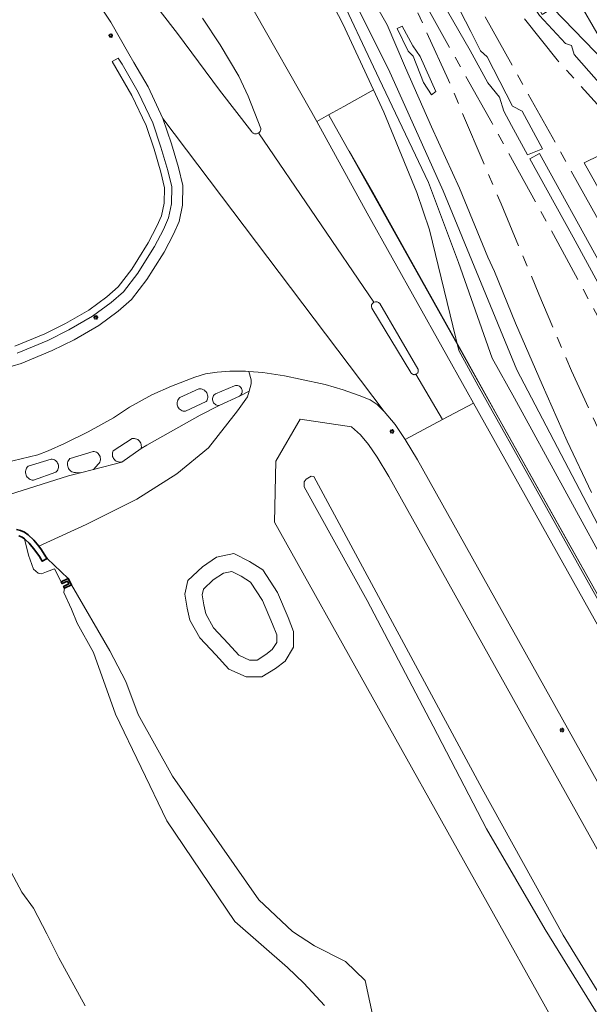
# Model space of a CAD drawing. Header units: metres. Extents: x 152610 to 160096, y 456114 to 462495.
# Tile 150 of 256: x 156640 to 156691, y 459324 to 459413. Entities that reach past the tile are written whole.
import ezdxf

# ---------------------------------------------------------------- set-up
doc = ezdxf.new("R2010")
doc.units = ezdxf.units.M
doc.header["$LTSCALE"] = 0.5
doc.linetypes.add('AM-AS-SO', pattern=[16, 10, -2, 2, -2])
doc.layers.get('0').update_dxf_attribs({"linetype": 'CONTINUOUS'})
for name, color, linetype, lineweight in [('B-PV-AM-AS_SPOOR_TREIN-G', 10, 'AM-AS-SO', 18), ('B-PV-FV-FAUNAPASSAGE-GV', 251, 'CONTINUOUS', 18), ('B-PV-GK-KADEMUUR-GV', 251, 'CONTINUOUS', 35), ('B-PV-GR-BEPLANTING_CULTUUR_BODEMBEDEKKER-GV', 251, 'CONTINUOUS', 18), ('B-PV-GR-GRAS-GV', 251, 'CONTINUOUS', 13), ('B-PV-GR-GROENVOORZIENING-GV', 251, 'CONTINUOUS', 18), ('B-PV-GR-HAAG-GV', 251, 'CONTINUOUS', 13), ('B-PV-GW-TALUD_KRUIN-G', 251, 'CONTINUOUS', 18), ('B-PV-IE-MEUBILAIR-S', 251, 'CONTINUOUS', 25), ('B-PV-IE-TERREINAFSCHEIDING_KUNSTMATIG_MUUR-G', 251, 'IE-TERREINAFSCHEIDING_KUNSTMATIG-SO', 18), ('B-PV-KW-KUNSTWERK_GELUIDSWERING_SCHERM-G', 251, 'CONTINUOUS', 18), ('B-PV-OG-TERREIN_BEGROEID-GV', 251, 'CONTINUOUS', 18), ('B-PV-OG-TERREIN_OEVER-GV', 251, 'CONTINUOUS', 18), ('B-PV-OG-WATER-GV', 251, 'CONTINUOUS', 18), ('B-PV-OG-WATER_MEER-GV', 251, 'CONTINUOUS', 18), ('B-PV-OG-WATER_SLOOT-GV', 251, 'CONTINUOUS', 18), ('B-PV-VH-GESLOTENVERHARDING-GV', 251, 'CONTINUOUS', 18), ('B-PV-VH-GESLOTENVERHARDING_ASFALT-GV', 251, 'CONTINUOUS', 18), ('B-PV-VH-HALFVERHARDING-GV', 251, 'CONTINUOUS', 18), ('B-PV-VH-ONVERHARD_ZAND-GV', 251, 'CONTINUOUS', 18), ('B-PV-VH-OPENVERHARDING_BETONSTRAATSTEEN-GV', 251, 'CONTINUOUS', 18), ('B-PV-VH-OPENVERHARDING_STRAATBAKSTEEN-GV', 251, 'CONTINUOUS', 18)]:
    doc.layers.add(name, color=color, linetype=linetype, lineweight=lineweight)
doc.linetypes.add('IE-TERREINAFSCHEIDING_KUNSTMATIG-SO', pattern='A,4,[82,NLCS.SHX,S=0.75,R=90,X=0,Y=0],4,-2', length=10)

# ---------------------------------------------------------------- blocks, each defined once
blk = doc.blocks.new('SIE-MEUBILAIR_PAAL_LICHTMAST-SO')
for points in [[(-0.62, 0), (-1, 0)], [(-0.71, 0.71), (-0.44, 0.44)], [(0, 1), (0, 0.62)], [(0.44, 0.44), (0.71, 0.71)], [(1, 0), (0.62, 0)], [(-0.71, -0.71), (-0.44, -0.44)], [(0, -0.62), (0, -1)], [(0.44, -0.44), (0.71, -0.71)]]:
    blk.add_lwpolyline(points)
blk.add_circle((0, 0), 0.5)

msp = doc.modelspace()

# ---------------------------------------------------------------- linework, layer by layer
at = {"layer": 'B-PV-AM-AS_SPOOR_TREIN-G', "flags": 128}
for points in [[(156668.3, 459429.166), (156674.336, 459418.526), (156682.453, 459404.004), (156688.81, 459392.473), (156694.824, 459381.344), (156710.113, 459353.334)], [(157073.923, 458703.508), (157070.489, 458709.249), (157066.91, 458714.847), (157062.128, 458721.638), (157057.097, 458728.631), (157051.869, 458735.802), (157045.506, 458744.715), (157041.014, 458751.493), (157037.872, 458756.499), (157030.564, 458769.065), (157025.182, 458778.679), (157019.95, 458788.16), (157014.87, 458797.196), (157009.159, 458807.451), (157003.692, 458817.33), (156998.247, 458827.019), (156992.902, 458836.561), (156987.974, 458845.38), (156981.862, 458856.321), (156975.771, 458867.273), (156970.421, 458876.824), (156964.866, 458886.746), (156959.338, 458896.601), (156954.475, 458905.291), (156949.616, 458914.045), (156945.027, 458922.246), (156940.787, 458929.811), (156935.089, 458940.098), (156930.557, 458948.111), (156926.123, 458956.1), (156921.369, 458964.601), (156917.131, 458972.179), (156911.444, 458982.22), (156906.273, 458991.619), (156900.678, 459001.556), (156895.951, 459010.061), (156892.907, 459015.557), (156889.801, 459021.023), (156885.478, 459028.829), (156880.261, 459038.203), (156875.121, 459047.32), (156871.207, 459054.255), (156865.756, 459064.117), (156859.982, 459074.413), (156855.417, 459082.546), (156850.032, 459092.225), (156844.491, 459102.091), (156838.299, 459113.226), (156832.128, 459124.258), (156826.014, 459135.209), (156819.941, 459146.096), (156814.467, 459155.943), (156809.194, 459165.414), (156803.296, 459175.935), (156797.703, 459185.876), (156792.778, 459194.557), (156787.204, 459204.499), (156781.613, 459214.569), (156774.212, 459227.901), (156766.359, 459241.9), (156759.606, 459253.913), (156753.438, 459265.111), (156748.374, 459274.087), (156742.084, 459285.369), (156734.735, 459298.45), (156727.347, 459311.733), (156718.595, 459327.371), (156711.282, 459340.515), (156706.367, 459349.318), (156698.572, 459363.303), (156693.708, 459372.796), (156689.638, 459381.578), (156686.692, 459388.533), (156683.273, 459396.713), (156678.507, 459407.918), (156674.622, 459416.467), (156672.222, 459421.438), (156668.3, 459429.166)], [(156758.255, 459333.345), (156753.737, 459341.318), (156751.633, 459344.838), (156749.067, 459348.759), (156746.164, 459352.911), (156742.117, 459358.1), (156736.313, 459364.732), (156731.24, 459369.888), (156725.471, 459375.166), (156712.864, 459386.142), (156698.16, 459399.389), (156693.186, 459404.421), (156688.338, 459409.762), (156684.207, 459414.994), (156680.153, 459420.515)], [(156969.105, 458899.441), (156759.271, 459274.788), (156678.584, 459419.466)]]:
    msp.add_lwpolyline(points, dxfattribs=at)
at = {"layer": 'B-PV-FV-FAUNAPASSAGE-GV', "flags": 128}
msp.add_lwpolyline([(156640.222, 459366.275), (156640.122, 459366.349), (156640.494, 459364.881), (156640.93, 459363.601), (156641.371, 459363.23), (156641.662, 459363.195), (156642.103, 459363.352), (156642.835, 459363.648), (156643.45, 459362.471), (156644.087, 459362.774), (156642.161, 459364.569), (156641.728, 459364.322), (156641.469, 459364.745), (156641.068, 459365.337), (156640.53, 459365.975)], close=True, dxfattribs=at)
at = {"layer": 'B-PV-GK-KADEMUUR-GV', "flags": 128}
msp.add_lwpolyline([(156639.606, 459366.639), (156639.911, 459366.506), (156640.122, 459366.349), (156640.222, 459366.275), (156640.53, 459365.975), (156641.068, 459365.337), (156641.469, 459364.745), (156641.728, 459364.322), (156642.161, 459364.569), (156642.065, 459364.734), (156641.665, 459365.363), (156641.414, 459365.694), (156641.27, 459365.883), (156640.968, 459366.237), (156640.459, 459366.73), (156640.111, 459366.966), (156639.767, 459367.112), (156639.394, 459367.213)], dxfattribs=at)
msp.add_lwpolyline([(156644.367, 459362.187), (156644.087, 459362.774), (156643.45, 459362.471), (156643.529, 459362.306), (156644.001, 459362.531), (156644.125, 459362.271), (156643.653, 459362.046), (156643.73, 459361.883)], close=True, dxfattribs=at)
at = {"layer": 'B-PV-GR-BEPLANTING_CULTUUR_BODEMBEDEKKER-GV', "flags": 128}
for points in [[(156659.408, 459380.247), (156659.317, 459380.258), (156659.225, 459380.252), (156659.137, 459380.231), (156657.406, 459379.497), (156657.37, 459379.471), (156657.3, 459379.406), (156657.241, 459379.33), (156657.195, 459379.245), (156657.164, 459379.154), (156657.149, 459379.059), (156657.15, 459378.962), (156657.166, 459378.868), (156657.198, 459378.777), (156657.245, 459378.693), (156657.304, 459378.617), (156657.376, 459378.553), (156657.457, 459378.501), (156657.545, 459378.463), (156657.639, 459378.441), (156657.735, 459378.434), (156659.595, 459379.297), (156659.63, 459379.322), (156659.696, 459379.385), (156659.751, 459379.459), (156659.791, 459379.541), (156659.817, 459379.628), (156659.828, 459379.719), (156659.822, 459379.811), (156659.801, 459379.9), (156659.765, 459379.984), (156659.714, 459380.06), (156659.651, 459380.126), (156659.578, 459380.181), (156659.495, 459380.222)], [(156656.115, 459379.937), (156656.008, 459379.947), (156655.9, 459379.942), (156654.185, 459379.162), (156654.116, 459379.097), (156654.05, 459379.013), (156653.998, 459378.921), (156653.96, 459378.821), (156653.937, 459378.718), (156653.93, 459378.612), (156653.94, 459378.506), (156653.964, 459378.403), (156654.005, 459378.304), (156654.059, 459378.213), (156654.126, 459378.131), (156654.205, 459378.06), (156654.294, 459378.002), (156654.391, 459377.958), (156654.493, 459377.929), (156654.598, 459377.915), (156654.704, 459377.917), (156656.572, 459378.788), (156656.617, 459378.856), (156656.664, 459378.953), (156656.697, 459379.055), (156656.714, 459379.161), (156656.715, 459379.269), (156656.701, 459379.376), (156656.67, 459379.479), (156656.625, 459379.576), (156656.565, 459379.666), (156656.494, 459379.746), (156656.411, 459379.815), (156656.318, 459379.87), (156656.219, 459379.911)], [(156650.077, 459375.45), (156649.971, 459375.456), (156649.864, 459375.445), (156648.15, 459374.332), (156648.119, 459374.278), (156648.108, 459374.247), (156648.083, 459374.142), (156648.074, 459374.035), (156648.08, 459373.927), (156648.103, 459373.822), (156648.141, 459373.721), (156648.193, 459373.627), (156648.259, 459373.542), (156648.336, 459373.467), (156648.424, 459373.405), (156648.52, 459373.356), (156648.622, 459373.323), (156648.728, 459373.304), (156648.836, 459373.302), (156648.942, 459373.315), (156650.672, 459374.535), (156650.688, 459374.598), (156650.701, 459374.704), (156650.699, 459374.811), (156650.68, 459374.916), (156650.647, 459375.017), (156650.598, 459375.112), (156650.536, 459375.199), (156650.461, 459375.276), (156650.376, 459375.341), (156650.282, 459375.392), (156650.182, 459375.429)], [(156646.43, 459374.272), (156646.326, 459374.281), (156644.245, 459373.638), (156644.237, 459373.63), (156644.164, 459373.549), (156644.104, 459373.459), (156644.059, 459373.36), (156644.028, 459373.256), (156644.012, 459373.149), (156644.013, 459373.04), (156644.03, 459372.933), (156644.062, 459372.83), (156644.109, 459372.732), (156644.17, 459372.642), (156644.243, 459372.562), (156644.328, 459372.494), (156644.421, 459372.439), (156644.521, 459372.398), (156644.627, 459372.372), (156644.735, 459372.363), (156645.195, 459372.34), (156646.365, 459372.644), (156646.813, 459373.138), (156646.878, 459373.22), (156646.93, 459373.311), (156646.967, 459373.408), (156646.989, 459373.51), (156646.995, 459373.614), (156646.984, 459373.718), (156646.959, 459373.819), (156646.918, 459373.915), (156646.863, 459374.003), (156646.795, 459374.083), (156646.716, 459374.15), (156646.627, 459374.205), (156646.531, 459374.246)], [(156642.632, 459373.578), (156642.528, 459373.588), (156640.448, 459372.945), (156640.439, 459372.937), (156640.367, 459372.856), (156640.307, 459372.765), (156640.261, 459372.667), (156640.23, 459372.563), (156640.215, 459372.455), (156640.215, 459372.347), (156640.232, 459372.24), (156640.264, 459372.136), (156640.311, 459372.038), (156640.372, 459371.949), (156640.445, 459371.869), (156640.53, 459371.801), (156640.623, 459371.745), (156640.724, 459371.705), (156640.829, 459371.679), (156640.937, 459371.669), (156642.957, 459372.389), (156643.016, 459372.445), (156643.08, 459372.527), (156643.132, 459372.617), (156643.169, 459372.715), (156643.191, 459372.817), (156643.197, 459372.921), (156643.187, 459373.025), (156643.161, 459373.126), (156643.12, 459373.222), (156643.065, 459373.31), (156642.997, 459373.389), (156642.918, 459373.457), (156642.829, 459373.512), (156642.733, 459373.553)]]:
    msp.add_lwpolyline(points, close=True, dxfattribs=at)
at = {"layer": 'B-PV-GR-GRAS-GV', "flags": 128}
msp.add_lwpolyline([(156663.124, 459454.693), (156667.706, 459447.377), (156675.251, 459433.821), (156682.949, 459420.279), (156683.673, 459419.748), (156687.004, 459413.874), (156687.972, 459414.433), (156694.661, 459407.508), (156687.7, 459419.559), (156685.937, 459419.014), (156684.733, 459419.149), (156684.06, 459419.627), (156677.299, 459431.59), (156669.744, 459445.264), (156668.355, 459447.716), (156663.674, 459454.995)], close=True, dxfattribs=at)
at = {"layer": 'B-PV-GR-GROENVOORZIENING-GV', "flags": 128}
for points in [[(156677.789, 459415.518), (156678.412, 459414.162), (156680.486, 459410.612), (156682.062, 459407.677), (156683.133, 459406.361), (156683.526, 459405.102), (156684.206, 459403.82), (156685.673, 459401.148), (156687.014, 459401.694), (156685.181, 459405.11), (156684.294, 459405.548), (156682.024, 459410.038), (156681.425, 459410.577), (156680.548, 459412.316), (156679.106, 459415.056), (156676.836, 459418.445), (156676.161, 459420.059), (156674.141, 459423.766), (156672.279, 459427.177), (156671.975, 459426.991), (156674.377, 459421.989), (156675.596, 459419.845), (156676.046, 459418.576)], [(156681.91, 459421.256), (156682.213, 459420.425), (156683.399, 459419.535), (156685.015, 459416.395), (156686.766, 459413.759), (156689.092, 459411.229), (156689.659, 459411.041), (156689.892, 459410.247), (156693, 459406.713), (156696.416, 459403.27), (156701.115, 459398.79), (156705.221, 459395.24), (156707.135, 459393.485), (156708.053, 459394.513), (156708.015, 459394.55), (156694.93, 459407.043), (156694.661, 459407.508), (156687.972, 459414.433), (156687.004, 459413.874), (156683.673, 459419.748), (156682.949, 459420.279)], [(156673.876, 459412.605), (156674.859, 459410.551), (156675.317, 459410.076), (156676.258, 459407.691), (156676.961, 459406.598), (156677.355, 459406.898), (156675.953, 459410.065), (156675.286, 459411.01), (156674.33, 459412.81)]]:
    msp.add_lwpolyline(points, close=True, dxfattribs=at)
msp.add_lwpolyline([(156969.074, 458865.341), (156893.786, 459000), (156876.343, 459031.198), (156776.939, 459209.19), (156681.21, 459380.233), (156679.453, 459383.412), (156676.8, 459394.349), (156675.657, 459397.745), (156672.657, 459405.021), (156671.727, 459407.023), (156671.727, 459407.025), (156669.031, 459405.532), (156668.043, 459404.99), (156667.649, 459404.772), (156666.585, 459404.179), (156671.156, 459395.87), (156680.212, 459379.682), (156680.789, 459378.651), (156775.861, 459208.62), (156860.315, 459057.465), (156875.331, 459030.59), (156892.44, 459000), (156972.984, 458855.992)], dxfattribs=at)
at = {"layer": 'B-PV-GR-HAAG-GV', "flags": 128}
msp.add_lwpolyline([(156639.471, 459383.181), (156642.223, 459384.321), (156644.136, 459385.278), (156646.291, 459386.538), (156647.98, 459387.765), (156649.071, 459388.724), (156650.37, 459390.416), (156650.935, 459391.305), (156651.899, 459392.843), (156652.704, 459394.393), (156653.157, 459395.432), (156653.431, 459396.704), (156653.449, 459398.244), (156653.097, 459399.731), (156652.48, 459401.845), (156651.74, 459404.045), (156650.428, 459406.82), (156648.957, 459409.361), (156648.606, 459409.914), (156648.062, 459409.6), (156649.848, 459406.515), (156651.131, 459403.8), (156651.855, 459401.649), (156652.463, 459399.563), (156652.793, 459398.171), (156652.777, 459396.778), (156652.53, 459395.633), (156652.113, 459394.675), (156651.33, 459393.169), (156650.381, 459391.655), (156649.833, 459390.792), (156648.591, 459389.174), (156647.57, 459388.277), (156645.933, 459387.087), (156643.824, 459385.854), (156641.951, 459384.917), (156639.254, 459383.8)], dxfattribs=at)
at = {"layer": 'B-PV-GW-TALUD_KRUIN-G', "flags": 128}
msp.add_lwpolyline([(156694.025, 459320.014), (156687.269, 459330.97), (156681.945, 459340.085), (156677.127, 459349.385), (156671.152, 459360.758), (156665.446, 459371.07), (156665.445, 459371.531), (156665.629, 459371.762), (156666.089, 459372.04), (156666.311, 459372.016), (156672.795, 459359.953), (156681.548, 459343.701), (156688.91, 459330.442), (156695.298, 459320.039)], dxfattribs=at)
at = {"layer": 'B-PV-IE-TERREINAFSCHEIDING_KUNSTMATIG_MUUR-G', "flags": 128}
for points in [[(156742.856, 459297.823), (156740.486, 459302.099), (156736.711, 459308.878), (156733.169, 459315.214), (156729.644, 459321.522), (156724.969, 459329.896), (156721.118, 459336.736), (156716.998, 459344.123), (156713.498, 459350.359), (156711.83, 459353.355), (156709.293, 459357.895), (156706.082, 459363.634), (156703.132, 459368.933), (156698.633, 459377.057), (156695.712, 459382.572), (156692.21, 459389.234), (156689.807, 459393.697), (156685.888, 459400.79), (156686.764, 459401.268)], [(156686.764, 459401.268), (156692.202, 459391.367), (156697.855, 459380.641), (156704.509, 459368.457), (156709.019, 459360.418), (156715.075, 459349.564), (156720.93, 459339.152), (156725.104, 459331.646), (156728.954, 459324.792), (156732.845, 459317.834), (156739.026, 459306.775), (156743.737, 459298.304)]]:
    msp.add_lwpolyline(points, dxfattribs=at)
at = {"layer": 'B-PV-KW-KUNSTWERK_GELUIDSWERING_SCHERM-G', "flags": 128}
for points in [[(157075.55, 458675.062), (157010.556, 458791.191), (156963.207, 458876.063), (156895.491, 458997.127), (156752.814, 459252.724), (156667.686, 459404.75)], [(156671.647, 459397.761), (156669.522, 459401.497)], [(156757.333, 459244.534), (156750.615, 459256.593), (156745.426, 459265.899), (156739.387, 459276.644), (156734.212, 459285.858), (156729.708, 459293.871), (156724.339, 459303.552), (156719.3, 459312.537), (156713.5, 459322.923), (156707.228, 459334.132), (156702.414, 459342.761), (156696.763, 459352.83), (156688.992, 459366.698), (156683.636, 459376.228), (156679.358, 459383.967), (156673.771, 459393.947), (156671.647, 459397.761)]]:
    msp.add_lwpolyline(points, dxfattribs=at)
at = {"layer": 'B-PV-OG-TERREIN_BEGROEID-GV', "flags": 128}
for points in [[(156660.912, 459414.175), (156666.142, 459404.984), (156666.585, 459404.179), (156667.649, 459404.772), (156668.043, 459404.99), (156669.031, 459405.532), (156671.727, 459407.025), (156668.947, 459413.012), (156666.61, 459417.515)], [(156636.526, 459381.286), (156639.804, 459382.231), (156642.64, 459383.407), (156644.615, 459384.394), (156646.842, 459385.696), (156648.608, 459386.98), (156649.808, 459388.034), (156651.194, 459389.84), (156651.784, 459390.769), (156652.772, 459392.344), (156653.612, 459393.961), (156654.118, 459395.122), (156654.434, 459396.592), (156654.455, 459398.356), (156654.068, 459399.987), (156653.438, 459402.146), (156652.658, 459404.454), (156651.306, 459407.309), (156650.029, 459409.513), (156649.565, 459410.314), (156647.945, 459413.163), (156645.544, 459416.795)], [(156639.254, 459383.8), (156641.951, 459384.917), (156643.824, 459385.854), (156645.933, 459387.087), (156647.57, 459388.277), (156648.591, 459389.174), (156649.833, 459390.792), (156650.381, 459391.655), (156651.33, 459393.169), (156652.113, 459394.675), (156652.53, 459395.633), (156652.777, 459396.778), (156652.793, 459398.171), (156652.463, 459399.563), (156651.855, 459401.649), (156651.131, 459403.8), (156649.848, 459406.515), (156648.062, 459409.6), (156648.606, 459409.914), (156648.957, 459409.361), (156650.428, 459406.82), (156651.74, 459404.045), (156652.48, 459401.845), (156653.097, 459399.731), (156653.449, 459398.244), (156653.431, 459396.704), (156653.157, 459395.432), (156652.704, 459394.393), (156651.899, 459392.843), (156650.935, 459391.305), (156650.37, 459390.416), (156649.071, 459388.724), (156647.98, 459387.765), (156646.291, 459386.538), (156644.136, 459385.278), (156642.223, 459384.321), (156639.471, 459383.181)], [(156854.182, 459054.039), (156675.714, 459373.504), (156674.59, 459375.365), (156673.68, 459376.728), (156672.692, 459377.882), (156672.041, 459378.519), (156671.405, 459378.961), (156670.435, 459379.349), (156668.982, 459379.847), (156667.348, 459380.345), (156665.087, 459380.831), (156663.675, 459381.122), (156661.696, 459381.413), (156660.435, 459381.513), (156660.635, 459380.769), (156660.636, 459380.386), (156660.454, 459379.728), (156660.311, 459379.209), (156659.411, 459377.948), (156656.793, 459374.605), (156653.926, 459372.245), (156650.294, 459369.938), (156645.703, 459367.656), (156641.414, 459365.694), (156641.665, 459365.363), (156642.065, 459364.734), (156642.161, 459364.569), (156644.087, 459362.774), (156644.367, 459362.187), (156647.848, 459356.217), (156649.282, 459353.433), (156650.415, 459350.428), (156653.528, 459344.859), (156661.341, 459333.647), (156664.389, 459330.786), (156666.391, 459329.481), (156669.187, 459328.069), (156670.972, 459326.326), (156672.337, 459320.012)], [(156880.935, 459000), (156673.12, 459371.996), (156672.057, 459373.756), (156671.67, 459374.335), (156671.284, 459374.913), (156670.548, 459375.773), (156669.735, 459376.494), (156665.091, 459377.21), (156662.878, 459373.392), (156662.769, 459367.856), (156698.13, 459304.57), (156706.778, 459285.854), (156717.333, 459265.691), (156726.785, 459248.863), (156736.237, 459231.761)], [(156736.237, 459231.761), (156726.785, 459248.863), (156717.333, 459265.691), (156706.778, 459285.854), (156698.13, 459304.57), (156662.769, 459367.856), (156662.878, 459373.392), (156665.091, 459377.21), (156669.735, 459376.494), (156670.548, 459375.773), (156671.284, 459374.913), (156671.67, 459374.335), (156672.057, 459373.756), (156673.12, 459371.996), (156880.935, 459000)], [(156695.298, 459320.039), (156688.91, 459330.442), (156681.548, 459343.701), (156672.795, 459359.953), (156666.311, 459372.016), (156666.089, 459372.04), (156665.629, 459371.762), (156665.445, 459371.531), (156665.446, 459371.07), (156671.152, 459360.758), (156677.127, 459349.385), (156681.945, 459340.085), (156687.269, 459330.97), (156694.025, 459320.014)], [(156694.025, 459320.014), (156687.269, 459330.97), (156681.945, 459340.085), (156677.127, 459349.385), (156671.152, 459360.758), (156665.446, 459371.07), (156665.445, 459371.531), (156665.629, 459371.762), (156666.089, 459372.04), (156666.311, 459372.016), (156672.795, 459359.953), (156681.548, 459343.701), (156688.91, 459330.442), (156695.298, 459320.039)]]:
    msp.add_lwpolyline(points, dxfattribs=at)
msp.add_lwpolyline([(156659.087, 459365.024), (156660.507, 459364.315), (156661.693, 459363.551), (156663.015, 459361.504), (156664, 459359.222), (156664.493, 459357.956), (156664.493, 459356.527), (156663.709, 459355.274), (156662.835, 459354.599), (156661.614, 459353.842), (156660.177, 459353.842), (156658.609, 459354.538), (156657.431, 459355.846), (156655.988, 459357.376), (156655.089, 459358.999), (156654.837, 459360.078), (156654.653, 459361.329), (156654.917, 459362.582), (156656.249, 459363.832), (156657.515, 459364.687)], close=True, dxfattribs=at)
at = {"layer": 'B-PV-OG-TERREIN_OEVER-GV', "flags": 128}
for points in [[(156691.465, 459370.565), (156689.265, 459375.198), (156686.981, 459380.34), (156684.582, 459385.882), (156682.67, 459390.568), (156682.087, 459391.867), (156679.497, 459398.121), (156676.978, 459403.678), (156674.608, 459409.022), (156672.947, 459412.937), (156672.359, 459413.975), (156669.404, 459419.188), (156659.349, 459437.094), (156654.169, 459446.732), (156651.236, 459445.318), (156653.041, 459442.079), (156656.827, 459435.045), (156661.813, 459426.61), (156665.728, 459422.077), (156667.395, 459420.247), (156673.081, 459408.911), (156678.022, 459397.883), (156684.713, 459381.671), (156697.033, 459358.086)], [(156666.61, 459417.515), (156668.947, 459413.012), (156671.727, 459407.025), (156671.727, 459407.023), (156672.657, 459405.021), (156675.657, 459397.745), (156676.8, 459394.349), (156679.453, 459383.412), (156681.21, 459380.233), (156776.939, 459209.19)], [(156693.596, 459362.417), (156684.5, 459379.109), (156682.458, 459382.72), (156679.416, 459391.397), (156676.709, 459398.65), (156672.237, 459408.034), (156668.206, 459416.575)], [(156672.337, 459320.012), (156670.972, 459326.326), (156669.187, 459328.069), (156666.391, 459329.481), (156664.389, 459330.786), (156661.341, 459333.647), (156653.528, 459344.859), (156650.415, 459350.428), (156649.282, 459353.433), (156647.848, 459356.217), (156644.367, 459362.187), (156643.73, 459361.883), (156643.673, 459361.504), (156644.37, 459359.982), (156644.886, 459358.723), (156646.374, 459356.048), (156648.365, 459350.475), (156652.999, 459340.809), (156659.163, 459331.696), (156663.939, 459327.502), (156665.422, 459326.085), (156667.29, 459324.068)]]:
    msp.add_lwpolyline(points, dxfattribs=at)
for points in [[(156659.087, 459365.024), (156657.515, 459364.687), (156656.249, 459363.832), (156654.917, 459362.582), (156654.653, 459361.329), (156654.837, 459360.078), (156655.089, 459358.999), (156655.988, 459357.376), (156657.431, 459355.846), (156658.609, 459354.538), (156660.177, 459353.842), (156661.614, 459353.842), (156662.835, 459354.599), (156663.709, 459355.274), (156664.493, 459356.527), (156664.493, 459357.956), (156664, 459359.222), (156663.015, 459361.504), (156661.693, 459363.551), (156660.507, 459364.315)], [(156658.883, 459363.411), (156659.747, 459362.98), (156660.583, 459362.441), (156661.657, 459360.778), (156662.581, 459358.639), (156662.959, 459357.668), (156662.959, 459356.967), (156662.554, 459356.32), (156661.96, 459355.862), (156661.177, 459355.377), (156660.502, 459355.377), (156659.531, 459355.808), (156658.559, 459356.886), (156657.236, 459358.288), (156656.534, 459359.556), (156656.345, 459360.365), (156656.21, 459361.281), (156656.318, 459361.794), (156657.209, 459362.629), (156658.127, 459363.25)]]:
    msp.add_lwpolyline(points, close=True, dxfattribs=at)
at = {"layer": 'B-PV-OG-WATER-GV', "flags": 128}
for points in [[(156697.033, 459358.086), (156684.713, 459381.671), (156678.022, 459397.883), (156673.081, 459408.911), (156667.395, 459420.247)], [(156668.206, 459416.575), (156672.237, 459408.034), (156676.709, 459398.65), (156679.416, 459391.397), (156682.458, 459382.72), (156684.5, 459379.109), (156693.596, 459362.417)]]:
    msp.add_lwpolyline(points, dxfattribs=at)
at = {"layer": 'B-PV-OG-WATER_MEER-GV', "flags": 128}
msp.add_lwpolyline([(156658.883, 459363.411), (156658.127, 459363.25), (156657.209, 459362.629), (156656.318, 459361.794), (156656.21, 459361.281), (156656.345, 459360.365), (156656.534, 459359.556), (156657.236, 459358.288), (156658.559, 459356.886), (156659.531, 459355.808), (156660.502, 459355.377), (156661.177, 459355.377), (156661.96, 459355.862), (156662.554, 459356.32), (156662.959, 459356.967), (156662.959, 459357.668), (156662.581, 459358.639), (156661.657, 459360.778), (156660.583, 459362.441), (156659.747, 459362.98)], close=True, dxfattribs=at)
at = {"layer": 'B-PV-OG-WATER_SLOOT-GV', "flags": 128}
for points in [[(156667.29, 459324.068), (156665.422, 459326.085), (156663.939, 459327.502), (156659.163, 459331.696), (156652.999, 459340.809), (156648.365, 459350.475), (156646.374, 459356.048), (156644.886, 459358.723), (156644.37, 459359.982), (156643.673, 459361.504), (156643.73, 459361.883), (156643.653, 459362.046), (156644.125, 459362.271), (156644.001, 459362.531), (156643.529, 459362.306), (156643.45, 459362.471), (156644.087, 459362.774), (156642.161, 459364.569), (156641.728, 459364.322), (156641.469, 459364.745), (156641.068, 459365.337), (156640.53, 459365.975), (156640.222, 459366.275), (156640.122, 459366.349), (156639.911, 459366.506), (156639.606, 459366.639)], [(156637.65, 459338.47), (156639.894, 459334.33), (156640.945, 459332.883), (156642.155, 459330.571), (156643.237, 459328.393), (156645.625, 459324.03)]]:
    msp.add_lwpolyline(points, dxfattribs=at)
at = {"layer": 'B-PV-VH-GESLOTENVERHARDING-GV', "flags": 128}
msp.add_lwpolyline([(156741.341, 459316.691), (156706.321, 459379.276), (156696.198, 459397.446), (156694.747, 459400.025), (156694.214, 459401.002), (156693.57, 459401.773), (156690.806, 459400.431), (156716.508, 459354.563), (156740.351, 459311.659), (156743.249, 459313.28)], close=True, dxfattribs=at)
msp.add_lwpolyline([(156692.202, 459391.367), (156686.764, 459401.268), (156685.888, 459400.79), (156689.807, 459393.697), (156692.21, 459389.234)], dxfattribs=at)
at = {"layer": 'B-PV-VH-GESLOTENVERHARDING_ASFALT-GV', "flags": 128}
for points in [[(156645.544, 459416.795), (156647.945, 459413.163), (156649.565, 459410.314), (156650.029, 459409.513), (156651.306, 459407.309), (156652.658, 459404.454), (156672.692, 459377.882), (156673.68, 459376.728), (156674.59, 459375.365), (156677.972, 459377.158), (156675.569, 459381.263), (156675.519, 459381.244), (156675.466, 459381.233), (156675.413, 459381.23), (156675.359, 459381.235), (156675.307, 459381.248), (156675.257, 459381.269), (156675.211, 459381.296), (156675.17, 459381.33), (156675.134, 459381.37), (156675.104, 459381.415), (156671.566, 459387.251)], [(156671.74, 459387.792), (156661.312, 459403.128), (156661.257, 459403.098), (156661.2, 459403.075), (156661.139, 459403.06), (156661.078, 459403.053), (156661.016, 459403.054), (156660.955, 459403.063), (156660.895, 459403.08), (156660.838, 459403.104), (156660.785, 459403.135), (156660.736, 459403.173), (156660.692, 459403.217), (156657.769, 459407.014), (156653.969, 459412.151), (156650.612, 459416.495)], [(156672.295, 459387.668), (156675.747, 459381.744), (156675.759, 459381.714), (156675.774, 459381.662), (156675.78, 459381.609), (156675.779, 459381.555), (156675.769, 459381.502), (156675.752, 459381.451), (156675.728, 459381.404), (156675.697, 459381.36), (156675.659, 459381.321), (156675.616, 459381.289), (156675.569, 459381.263), (156677.972, 459377.158), (156680.789, 459378.651), (156680.212, 459379.682), (156671.156, 459395.87), (156666.585, 459404.179), (156666.142, 459404.984), (156660.912, 459414.175)], [(156656.246, 459413.542), (156657.851, 459411.1), (156659.513, 459408.281), (156660.384, 459406.469), (156661.534, 459403.537), (156661.532, 459403.484), (156661.521, 459403.423), (156661.503, 459403.364), (156661.478, 459403.308), (156661.446, 459403.255), (156661.407, 459403.207), (156661.362, 459403.164), (156661.312, 459403.128), (156671.74, 459387.792)]]:
    msp.add_lwpolyline(points, dxfattribs=at)
at = {"layer": 'B-PV-VH-GESLOTENVERHARDING_ASFALT-GV'}
for points in [[(156671.566, 459387.251, -0.387879), (156671.74, 459387.792)], [(156671.74, 459387.792, -0.389474), (156672.295, 459387.668)]]:
    msp.add_lwpolyline(points, format="xyb", dxfattribs=at)
at = {"layer": 'B-PV-VH-GESLOTENVERHARDING_ASFALT-GV', "flags": 128}
msp.add_lwpolyline([(156854.182, 459054.039), (156860.315, 459057.465), (156775.861, 459208.62), (156680.789, 459378.651), (156677.972, 459377.158), (156674.59, 459375.365), (156675.714, 459373.504)], close=True, dxfattribs=at)
at = {"layer": 'B-PV-VH-HALFVERHARDING-GV', "flags": 128}
for points in [[(156674.141, 459423.766), (156676.161, 459420.059), (156676.836, 459418.445), (156679.106, 459415.056), (156680.548, 459412.316), (156681.425, 459410.577), (156682.024, 459410.038), (156684.294, 459405.548), (156685.181, 459405.11), (156687.014, 459401.694), (156685.673, 459401.148), (156684.206, 459403.82), (156683.526, 459405.102), (156683.133, 459406.361), (156682.062, 459407.677), (156680.486, 459410.612), (156678.412, 459414.162), (156677.789, 459415.518), (156676.046, 459418.576), (156675.596, 459419.845), (156674.377, 459421.989), (156671.975, 459426.991), (156672.279, 459427.177)], [(156675.286, 459411.01), (156675.953, 459410.065), (156677.355, 459406.898), (156676.961, 459406.598), (156676.258, 459407.691), (156675.317, 459410.076), (156674.859, 459410.551), (156673.876, 459412.605), (156674.33, 459412.81)]]:
    msp.add_lwpolyline(points, close=True, dxfattribs=at)
for points in [[(156672.359, 459413.975), (156672.947, 459412.937), (156674.608, 459409.022), (156676.978, 459403.678), (156679.497, 459398.121), (156682.087, 459391.867), (156682.67, 459390.568), (156684.582, 459385.882), (156686.981, 459380.34), (156689.265, 459375.198), (156691.465, 459370.565)], [(156693, 459406.713), (156689.892, 459410.247), (156689.659, 459411.041), (156689.092, 459411.229), (156686.766, 459413.759)], [(156716.508, 459354.563), (156690.806, 459400.431), (156693.57, 459401.773)], [(156692.21, 459389.234), (156689.807, 459393.697), (156685.888, 459400.79), (156686.764, 459401.268), (156692.202, 459391.367)]]:
    msp.add_lwpolyline(points, dxfattribs=at)
at = {"layer": 'B-PV-VH-ONVERHARD_ZAND-GV', "flags": 128}
for points in [[(156639.471, 459383.181), (156642.223, 459384.321), (156644.136, 459385.278), (156646.291, 459386.538), (156647.98, 459387.765), (156649.071, 459388.724), (156650.37, 459390.416), (156650.935, 459391.305), (156651.899, 459392.843), (156652.704, 459394.393), (156653.157, 459395.432), (156653.431, 459396.704), (156653.449, 459398.244), (156653.097, 459399.731), (156652.48, 459401.845), (156651.74, 459404.045), (156650.428, 459406.82), (156648.957, 459409.361), (156648.606, 459409.914), (156648.062, 459409.6), (156649.848, 459406.515), (156651.131, 459403.8), (156651.855, 459401.649), (156652.463, 459399.563), (156652.793, 459398.171), (156652.777, 459396.778), (156652.53, 459395.633), (156652.113, 459394.675), (156651.33, 459393.169), (156650.381, 459391.655), (156649.833, 459390.792), (156648.591, 459389.174), (156647.57, 459388.277), (156645.933, 459387.087), (156643.824, 459385.854), (156641.951, 459384.917), (156639.254, 459383.8)], [(156636.917, 459369.796), (156644.106, 459372.057), (156645.195, 459372.34), (156644.735, 459372.363), (156644.627, 459372.372), (156644.521, 459372.398), (156644.421, 459372.439), (156644.328, 459372.494), (156644.243, 459372.562), (156644.17, 459372.642), (156644.109, 459372.732), (156644.062, 459372.83), (156644.03, 459372.933), (156644.013, 459373.04), (156644.012, 459373.149), (156644.028, 459373.256), (156644.059, 459373.36), (156644.104, 459373.459), (156644.164, 459373.549), (156644.237, 459373.63), (156644.245, 459373.638), (156646.326, 459374.281), (156646.43, 459374.272), (156646.531, 459374.246), (156646.627, 459374.205), (156646.716, 459374.15), (156646.795, 459374.083), (156646.863, 459374.003), (156646.918, 459373.915), (156646.959, 459373.819), (156646.984, 459373.718), (156646.995, 459373.614), (156646.989, 459373.51), (156646.967, 459373.408), (156646.93, 459373.311), (156646.878, 459373.22), (156646.813, 459373.138), (156646.365, 459372.644), (156648.942, 459373.315), (156648.836, 459373.302), (156648.728, 459373.304), (156648.622, 459373.323), (156648.52, 459373.356), (156648.424, 459373.405), (156648.336, 459373.467), (156648.259, 459373.542), (156648.193, 459373.627), (156648.141, 459373.721), (156648.103, 459373.822), (156648.08, 459373.927), (156648.074, 459374.035), (156648.083, 459374.142), (156648.108, 459374.247), (156648.119, 459374.278), (156648.15, 459374.332), (156649.864, 459375.445), (156649.971, 459375.456), (156650.077, 459375.45), (156650.182, 459375.429), (156650.282, 459375.392), (156650.376, 459375.341), (156650.461, 459375.276), (156650.536, 459375.199), (156650.598, 459375.112), (156650.647, 459375.017), (156650.68, 459374.916), (156650.699, 459374.811), (156650.701, 459374.704), (156650.688, 459374.598), (156650.672, 459374.535), (156651.201, 459374.854), (156656.02, 459377.571), (156657.735, 459378.434), (156657.639, 459378.441), (156657.545, 459378.463), (156657.457, 459378.501), (156657.376, 459378.553), (156657.304, 459378.617), (156657.245, 459378.693), (156657.198, 459378.777), (156657.166, 459378.868), (156657.15, 459378.962), (156657.149, 459379.059), (156657.164, 459379.154), (156657.195, 459379.245), (156657.241, 459379.33), (156657.3, 459379.406), (156657.37, 459379.471), (156657.406, 459379.497), (156659.137, 459380.231), (156659.225, 459380.252), (156659.317, 459380.258), (156659.408, 459380.247), (156659.495, 459380.222), (156659.578, 459380.181), (156659.651, 459380.126), (156659.714, 459380.06), (156659.765, 459379.984), (156659.801, 459379.9), (156659.822, 459379.811), (156659.828, 459379.719), (156659.817, 459379.628), (156659.791, 459379.541), (156659.751, 459379.459), (156659.696, 459379.385), (156659.63, 459379.322), (156659.595, 459379.297), (156660.454, 459379.728), (156660.636, 459380.386), (156660.635, 459380.769), (156660.435, 459381.513), (156660.128, 459381.537), (156658.702, 459381.537), (156657.566, 459381.468), (156656.514, 459381.302), (156655.559, 459381.011), (156653.438, 459380.179), (156651.664, 459379.389), (156649.615, 459378.282), (156648.175, 459377.327), (156645.899, 459376.037), (156643.754, 459374.986), (156642.272, 459374.336), (156641.331, 459373.962), (156638.313, 459373.229)], [(156639.394, 459367.213), (156639.767, 459367.112), (156640.111, 459366.966), (156640.459, 459366.73), (156640.968, 459366.237), (156641.27, 459365.883), (156641.414, 459365.694), (156645.703, 459367.656), (156650.294, 459369.938), (156653.926, 459372.245), (156656.793, 459374.605), (156659.411, 459377.948), (156660.311, 459379.209), (156660.454, 459379.728), (156659.595, 459379.297), (156657.735, 459378.434), (156656.02, 459377.571), (156651.201, 459374.854), (156650.672, 459374.535), (156648.942, 459373.315), (156646.365, 459372.644), (156645.195, 459372.34), (156644.106, 459372.057), (156636.917, 459369.796)]]:
    msp.add_lwpolyline(points, dxfattribs=at)
for points in [[(156656.115, 459379.937), (156656.219, 459379.911), (156656.318, 459379.87), (156656.411, 459379.815), (156656.494, 459379.746), (156656.565, 459379.666), (156656.625, 459379.576), (156656.67, 459379.479), (156656.701, 459379.376), (156656.715, 459379.269), (156656.714, 459379.161), (156656.697, 459379.055), (156656.664, 459378.953), (156656.617, 459378.856), (156656.572, 459378.788), (156654.704, 459377.917), (156654.598, 459377.915), (156654.493, 459377.929), (156654.391, 459377.958), (156654.294, 459378.002), (156654.205, 459378.06), (156654.126, 459378.131), (156654.059, 459378.213), (156654.005, 459378.304), (156653.964, 459378.403), (156653.94, 459378.506), (156653.93, 459378.612), (156653.937, 459378.718), (156653.96, 459378.821), (156653.998, 459378.921), (156654.05, 459379.013), (156654.116, 459379.097), (156654.185, 459379.162), (156655.9, 459379.942), (156656.008, 459379.947)], [(156642.632, 459373.578), (156642.733, 459373.553), (156642.829, 459373.512), (156642.918, 459373.457), (156642.997, 459373.389), (156643.065, 459373.31), (156643.12, 459373.222), (156643.161, 459373.126), (156643.187, 459373.025), (156643.197, 459372.921), (156643.191, 459372.817), (156643.169, 459372.715), (156643.132, 459372.617), (156643.08, 459372.527), (156643.016, 459372.445), (156642.957, 459372.389), (156640.937, 459371.669), (156640.829, 459371.679), (156640.724, 459371.705), (156640.623, 459371.745), (156640.53, 459371.801), (156640.445, 459371.869), (156640.372, 459371.949), (156640.311, 459372.038), (156640.264, 459372.136), (156640.232, 459372.24), (156640.215, 459372.347), (156640.215, 459372.455), (156640.23, 459372.563), (156640.261, 459372.667), (156640.307, 459372.765), (156640.367, 459372.856), (156640.439, 459372.937), (156640.448, 459372.945), (156642.528, 459373.588)]]:
    msp.add_lwpolyline(points, close=True, dxfattribs=at)
at = {"layer": 'B-PV-VH-OPENVERHARDING_BETONSTRAATSTEEN-GV', "flags": 128}
for points in [[(156650.612, 459416.495), (156653.969, 459412.151), (156657.769, 459407.014), (156660.692, 459403.217), (156660.736, 459403.173), (156660.785, 459403.135), (156660.838, 459403.104), (156660.895, 459403.08), (156660.955, 459403.063), (156661.016, 459403.054), (156661.078, 459403.053), (156661.139, 459403.06), (156661.2, 459403.075), (156661.257, 459403.098), (156661.312, 459403.128), (156661.362, 459403.164), (156661.407, 459403.207), (156661.446, 459403.255), (156661.478, 459403.308), (156661.503, 459403.364), (156661.521, 459403.423), (156661.532, 459403.484), (156661.534, 459403.537), (156660.384, 459406.469), (156659.513, 459408.281), (156657.851, 459411.1), (156656.246, 459413.542)], [(156671.566, 459387.251), (156675.104, 459381.415), (156675.134, 459381.37), (156675.17, 459381.33), (156675.211, 459381.296), (156675.257, 459381.269), (156675.307, 459381.248), (156675.359, 459381.235), (156675.413, 459381.23), (156675.466, 459381.233), (156675.519, 459381.244), (156675.569, 459381.263), (156675.616, 459381.289), (156675.659, 459381.321), (156675.697, 459381.36), (156675.728, 459381.404), (156675.752, 459381.451), (156675.769, 459381.502), (156675.779, 459381.555), (156675.78, 459381.609), (156675.774, 459381.662), (156675.759, 459381.714), (156675.747, 459381.744), (156672.295, 459387.668)]]:
    msp.add_lwpolyline(points, dxfattribs=at)
at = {"layer": 'B-PV-VH-OPENVERHARDING_BETONSTRAATSTEEN-GV'}
for points in [[(156671.74, 459387.792, 0.387879), (156671.566, 459387.251)], [(156672.295, 459387.668, 0.389474), (156671.74, 459387.792)]]:
    msp.add_lwpolyline(points, format="xyb", dxfattribs=at)
at = {"layer": 'B-PV-VH-OPENVERHARDING_STRAATBAKSTEEN-GV', "flags": 128}
msp.add_lwpolyline([(156638.313, 459373.229), (156641.331, 459373.962), (156642.272, 459374.336), (156643.754, 459374.986), (156645.899, 459376.037), (156648.175, 459377.327), (156649.615, 459378.282), (156651.664, 459379.389), (156653.438, 459380.179), (156655.559, 459381.011), (156656.514, 459381.302), (156657.566, 459381.468), (156658.702, 459381.537), (156660.128, 459381.537), (156660.435, 459381.513), (156661.696, 459381.413), (156663.675, 459381.122), (156665.087, 459380.831), (156667.348, 459380.345), (156668.982, 459379.847), (156670.435, 459379.349), (156671.405, 459378.961), (156672.041, 459378.519), (156672.692, 459377.882), (156652.658, 459404.454), (156653.438, 459402.146), (156654.068, 459399.987), (156654.455, 459398.356), (156654.434, 459396.592), (156654.118, 459395.122), (156653.612, 459393.961), (156652.772, 459392.344), (156651.784, 459390.769), (156651.194, 459389.84), (156649.808, 459388.034), (156648.608, 459386.98), (156646.842, 459385.696), (156644.615, 459384.394), (156642.64, 459383.407), (156639.804, 459382.231), (156636.526, 459381.286)], dxfattribs=at)

# ---------------------------------------------------------------- block references
at = {"layer": 'B-PV-IE-MEUBILAIR-S', "xscale": 0.2, "yscale": 0.2, "zscale": 0.2}
for p in [(156647.933, 459411.952), (156646.576, 459386.421), (156673.397, 459376.087), (156688.79, 459349.028)]:
    msp.add_blockref('SIE-MEUBILAIR_PAAL_LICHTMAST-SO', p, dxfattribs=at)

doc.saveas('drawing.dxf')
